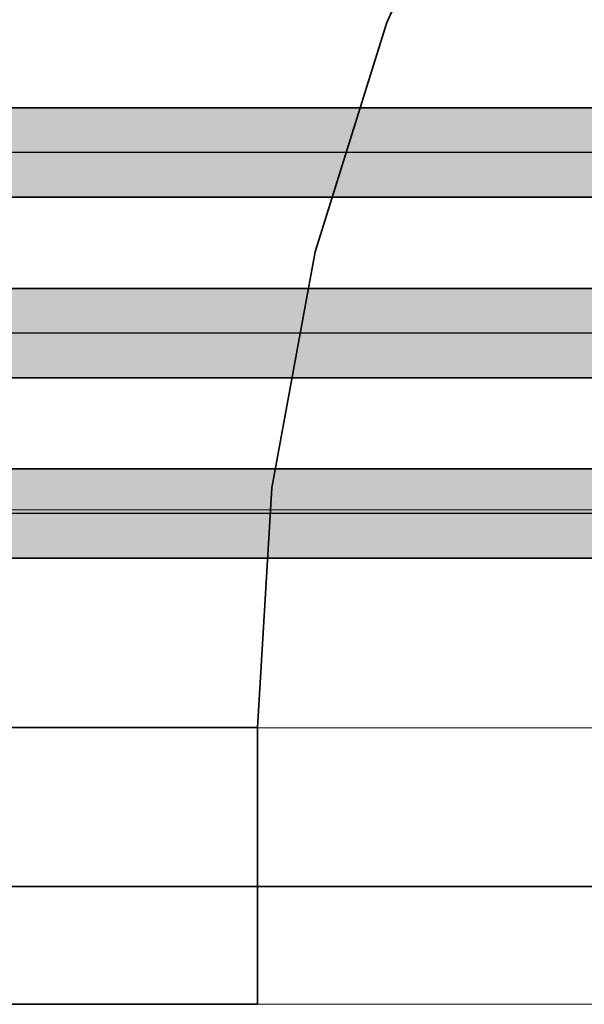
# Model space of a CAD drawing. Extents: x -133 to 627, y -127 to 467.
# Tile 8 of 256: x 13 to 17.26, y -24.15 to -16.72. Entities that reach past the tile are written whole.
import ezdxf
from ezdxf.lldxf.tags import DXFTag

# ---------------------------------------------------------------- set-up
doc = ezdxf.new("R2010")
doc.units = 0
doc.layers.get('0').update_dxf_attribs({"lineweight": 35})
doc.layers.add('5_OG-BESTAND', color=7, linetype='Continuous', lineweight=25)
doc.layers.add('5_OG-SCHRAFF-FILL', color=7, linetype='Continuous', lineweight=25)
for name, color, linetype, lineweight, true_color in [('A_Aussenwand', 3, 'Continuous', 35, 0x00ff00), ('A_Dach', 1, 'Continuous', 35, 0xff0000), ('A_Tuer', 7, 'Continuous', 35, 0xbdbbbb), ('Rohrleitung', 1, 'Continuous', 35, 0xff0000), ('Rohrleitung-Shading', 1, 'Continuous', 35, 0xff0000)]:
    doc.layers.add(name, color=color, linetype=linetype, lineweight=lineweight, true_color=true_color)
tags = doc.linetypes.add('STRICHPUNKT2', pattern=[12.7, 6.35, -3.175, 0, -3.175]).pattern_tags.tags
tags[10:11] = [DXFTag(74, 4), DXFTag(75, 0), DXFTag(340, '0'), DXFTag(46, 0.0), DXFTag(50, 0.0), DXFTag(44, 0.0), DXFTag(45, 0.0)]
tags[8:9] = [DXFTag(74, 4), DXFTag(75, 0), DXFTag(340, '0'), DXFTag(46, 0.0), DXFTag(50, 0.0), DXFTag(44, 0.0), DXFTag(45, 0.0)]
tags[6:7] = [DXFTag(74, 4), DXFTag(75, 0), DXFTag(340, '0'), DXFTag(46, 0.0), DXFTag(50, 0.0), DXFTag(44, 0.0), DXFTag(45, 0.0)]
tags[4:5] = [DXFTag(74, 4), DXFTag(75, 0), DXFTag(340, '0'), DXFTag(46, 0.0), DXFTag(50, 0.0), DXFTag(44, 0.0), DXFTag(45, 0.0)]
tags = doc.linetypes.add('VERDECKT2_S2', pattern=[0.0027, 0.002, -0.0007]).pattern_tags.tags
tags[6:7] = [DXFTag(74, 4), DXFTag(75, 0), DXFTag(340, '0'), DXFTag(46, 1.0), DXFTag(50, 0.0), DXFTag(44, 0.0), DXFTag(45, 0.0)]
tags[4:5] = [DXFTag(74, 4), DXFTag(75, 0), DXFTag(340, '0'), DXFTag(46, 1.0), DXFTag(50, 0.0), DXFTag(44, 0.0), DXFTag(45, 0.0)]

# ---------------------------------------------------------------- blocks, each defined once
blk = doc.blocks.new('Shading-A06HSSGCNL', base_point=(30.9691, -18.7496))
at = {"layer": 'Rohrleitung-Shading', "color": 12, "true_color": 0xd90000}
for points in [[(10.085, -19.0866), (31.2617, -19.0866), (10.085, -18.7496)], [(31.2617, -19.0866), (10.085, -18.7496), (30.9691, -18.7496)], [(10.085, -19.4236), (32.5558, -19.4236), (10.085, -19.0866)], [(32.5558, -19.4236), (10.085, -19.0866), (32.5558, -19.0866)]]:
    blk.add_solid(points, dxfattribs=at)
blk = doc.blocks.new('Shading-A06HSSGGNL', base_point=(10.085, -17.388))
at = {"layer": 'Rohrleitung-Shading', "color": 12, "true_color": 0xd90000}
for points in [[(10.085, -17.725), (55.6708, -17.725), (10.085, -17.388)], [(55.6708, -17.725), (10.085, -17.388), (55.6708, -17.388)], [(10.085, -18.062), (55.6708, -18.062), (10.085, -17.725)], [(55.6708, -18.062), (10.085, -17.725), (55.6708, -17.725)]]:
    blk.add_solid(points, dxfattribs=at)
blk = doc.blocks.new('Shading-A06HSSGINL', base_point=(10.085, -20.1113))
at = {"layer": 'Rohrleitung-Shading', "color": 12, "true_color": 0xd90000}
for points in [[(10.085, -20.4483), (31.6708, -20.4483), (10.085, -20.1113)], [(31.6708, -20.4483), (10.085, -20.1113), (31.6708, -20.1113)], [(10.085, -20.7853), (31.6708, -20.7853), (10.085, -20.4483)], [(31.6708, -20.7853), (10.085, -20.4483), (31.6708, -20.4483)]]:
    blk.add_solid(points, dxfattribs=at)
blk = doc.blocks.new('Referenz-A06HSSHCNL', base_point=(-102.5768, -104.9763))
at = {"layer": '5_OG-BESTAND', "color": 0, "linetype": 'VERDECKT2_S2', "lineweight": 18, "ltscale": 0.18}
for p, q in [((16.5083, -15.0941), (15.7648, -16.7459)), ((15.7648, -16.7459), (15.226, -18.4752)), ((15.226, -18.4752), (14.8995, -20.2569)), ((14.8995, -20.2569), (14.7901, -22.0649)), ((-26.2695, -22.0649), (84.9272, -22.0649)), ((-11.1432, -22.0649), (84.9272, -22.0649)), ((104.7414, -22.0649), (-11.1432, -22.0649)), ((14.7901, -24.1523), (14.7901, -22.0649)), ((104.7414, -24.1523), (-26.2695, -24.1523))]:
    blk.add_line(p, q, dxfattribs=at)
at = {"layer": '5_OG-SCHRAFF-FILL', "color": 0, "lineweight": 13}
blk.add_line((-35.9596, -20.42), (26.3815, -20.42), dxfattribs=at)
blk = doc.blocks.new('Referenz-A06HSSHFNL', base_point=(-34.9965, -50.9197))
at = {"layer": 'A_Aussenwand', "color": 0, "linetype": 'Continuous', "ltscale": 0.35}
for p, q in [((14.7913, -22.063), (-26.157, -22.063)), ((14.7913, -24.1504), (-26.157, -24.1504))]:
    blk.add_line(p, q, dxfattribs=at)
at = {"layer": 'A_Dach', "color": 0, "linetype": 'ByBlock', "ltscale": 0.35}
blk.add_line((24.362, -23.2644), (-34.9965, -23.2644), dxfattribs=at)
at = {"layer": 'A_Tuer', "color": 0, "linetype": 'Continuous', "ltscale": 0.35}
for p, q in [((16.5094, -15.0922), (15.766, -16.744)), ((15.766, -16.744), (15.2271, -18.4733)), ((15.2271, -18.4733), (14.9006, -20.255)), ((14.9006, -20.255), (14.7913, -22.063)), ((14.7913, -24.1504), (14.7913, -22.063))]:
    blk.add_line(p, q, dxfattribs=at)
blk = doc.blocks.new('Stahlrohr nach DIN 2448-A06HSTCNNL', base_point=(10.085, -20.7853))
at = {"color": 0, "linetype": 'ByBlock', "lineweight": -2, "ltscale": 0.35}
for p, q in [((31.6708, -20.1113), (10.085, -20.1113)), ((10.085, -20.7853), (31.6708, -20.7853))]:
    blk.add_line(p, q, dxfattribs=at)
at = {"color": 0, "linetype": 'STRICHPUNKT2', "lineweight": 25, "ltscale": 0.25}
blk.add_line((31.6708, -20.4483), (10.085, -20.4483), dxfattribs=at)
blk = doc.blocks.new('Stahlrohr nach DIN 2448-A06HSTCRNL', base_point=(10.085, -19.4236))
at = {"color": 0, "linetype": 'ByBlock', "lineweight": -2, "ltscale": 0.35}
for p, q in [((32.5558, -18.7496), (10.085, -18.7496)), ((10.085, -19.4236), (32.5558, -19.4236))]:
    blk.add_line(p, q, dxfattribs=at)
at = {"color": 0, "linetype": 'STRICHPUNKT2', "lineweight": 25, "ltscale": 0.25}
blk.add_line((32.5558, -19.0866), (10.085, -19.0866), dxfattribs=at)
blk = doc.blocks.new('Stahlrohr nach DIN 2448-A06HSTCVNL', base_point=(10.085, -18.062))
at = {"color": 0, "linetype": 'ByBlock', "lineweight": -2, "ltscale": 0.35}
for p, q in [((55.6708, -17.388), (10.085, -17.388)), ((10.085, -18.062), (55.6708, -18.062))]:
    blk.add_line(p, q, dxfattribs=at)
at = {"color": 0, "linetype": 'STRICHPUNKT2', "lineweight": 25, "ltscale": 0.25}
blk.add_line((55.6708, -17.725), (10.085, -17.725), dxfattribs=at)

msp = doc.modelspace()

# ---------------------------------------------------------------- block references
at = {"color": 251, "lineweight": 25, "ltscale": 0.25, "true_color": 0x585858}
for name, p in [('Referenz-A06HSSHCNL', (-102.5768, -104.9763)), ('Referenz-A06HSSHFNL', (-34.9965, -50.9197))]:
    msp.add_blockref(name, p, dxfattribs=at)
at = {"layer": 'Rohrleitung'}
for name, p in [('Shading-A06HSSGGNL', (10.085, -17.388)), ('Shading-A06HSSGCNL', (30.9691, -18.7496)), ('Shading-A06HSSGINL', (10.085, -20.1113))]:
    msp.add_blockref(name, p, dxfattribs=at)
at = {"layer": 'Rohrleitung', "ltscale": 0.35}
for name, p in [('Stahlrohr nach DIN 2448-A06HSTCVNL', (10.085, -18.062)), ('Stahlrohr nach DIN 2448-A06HSTCRNL', (10.085, -19.4236)), ('Stahlrohr nach DIN 2448-A06HSTCNNL', (10.085, -20.7853))]:
    msp.add_blockref(name, p, dxfattribs=at)

doc.saveas('drawing.dxf')
